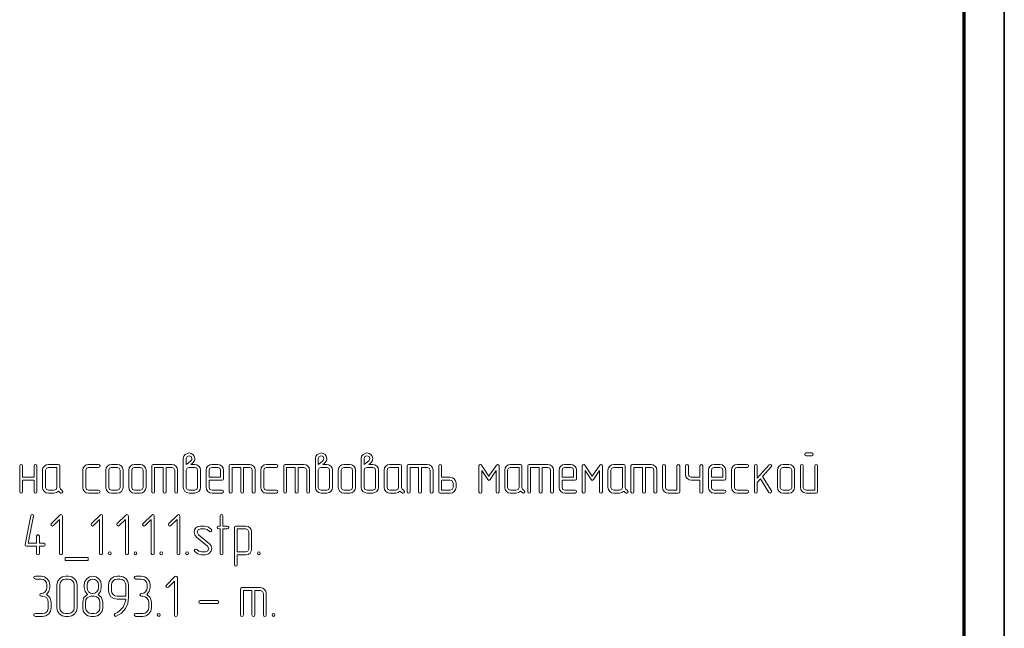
# Model space of a CAD drawing. Extents: x 0 to 420, y 0 to 297.
# Tile 16 of 25: x 297 to 420, y 73 to 148. Entities that reach past the tile are written whole.
import ezdxf

# ---------------------------------------------------------------- set-up
doc = ezdxf.new("R2010")
doc.units = 0

msp = doc.modelspace()

# ---------------------------------------------------------------- linework, layer by layer
at = {"color": 7, "lineweight": 35}
msp.add_line((420, 0), (420, 297), dxfattribs=at)
at = {"color": 7, "lineweight": 70}
msp.add_line((415, 5), (415, 292), dxfattribs=at)
at = {"color": 7, "lineweight": 13}
for points in [[(318.79, 93.17), (318.95, 93.3), (319.12, 93.44), (319.25, 93.68), (319.27, 93.76), (319.28, 93.89), (319.22, 94.19), (319.05, 94.42), (318.82, 94.55), (318.56, 94.6), (318.07, 94.42), (317.9, 94.19), (317.85, 93.89), (317.85, 92.46), (317.85, 90.32), (317.9, 90.04), (318.06, 89.82), (318.29, 89.66), (318.57, 89.61), (319.28, 89.61), (319.55, 89.66), (319.79, 89.82), (319.93, 90.04), (319.99, 90.32), (319.99, 92.46), (319.93, 92.73), (319.78, 92.97), (319.55, 93.12), (319.28, 93.17)], [(335.21, 93.17), (335.38, 93.3), (335.54, 93.44), (335.67, 93.68), (335.69, 93.76), (335.7, 93.89), (335.64, 94.19), (335.48, 94.42), (335.25, 94.55), (334.99, 94.6), (334.5, 94.42), (334.33, 94.19), (334.28, 93.89), (334.28, 92.46), (334.28, 90.32), (334.33, 90.04), (334.49, 89.82), (334.71, 89.66), (334.99, 89.61), (335.7, 89.61), (335.98, 89.66), (336.21, 89.82), (336.36, 90.04), (336.42, 90.32), (336.42, 92.46), (336.36, 92.73), (336.21, 92.97), (335.97, 93.12), (335.7, 93.17)], [(340.93, 93.17), (341.1, 93.3), (341.26, 93.44), (341.39, 93.68), (341.41, 93.76), (341.42, 93.89), (341.36, 94.19), (341.19, 94.42), (340.96, 94.55), (340.7, 94.6), (340.21, 94.42), (340.04, 94.19), (339.99, 93.89), (339.99, 92.46), (339.99, 90.32), (340.04, 90.04), (340.2, 89.82), (340.43, 89.66), (340.71, 89.61), (341.42, 89.61), (341.7, 89.66), (341.93, 89.82), (342.08, 90.04), (342.13, 90.32), (342.13, 92.46), (342.08, 92.73), (341.92, 92.97), (341.69, 93.12), (341.42, 93.17)], [(396.05, 94.25), (396.18, 94.31), (396.23, 94.42), (396.18, 94.55), (396.05, 94.61), (395.34, 94.61), (395.21, 94.55), (395.17, 94.42), (395.21, 94.3), (395.34, 94.25)], [(299.28, 91.57), (297.85, 91.57), (297.85, 93), (297.79, 93.13), (297.67, 93.17), (297.54, 93.12), (297.49, 93), (297.49, 89.78), (297.54, 89.65), (297.67, 89.61), (297.8, 89.65), (297.85, 89.78), (297.85, 91.21), (299.28, 91.21), (299.28, 89.78), (299.33, 89.65), (299.45, 89.61), (299.58, 89.65), (299.63, 89.78), (299.63, 93), (299.58, 93.13), (299.45, 93.17), (299.33, 93.12), (299.28, 93)], [(302.73, 89.95), (302.56, 90.1), (302.49, 90.32), (302.49, 93), (302.44, 93.13), (302.31, 93.17), (301.06, 93.17), (300.77, 93.12), (300.56, 92.96), (300.39, 92.73), (300.35, 92.46), (300.35, 90.32), (300.39, 90.04), (300.56, 89.81), (300.78, 89.65), (301.06, 89.61), (301.78, 89.61), (302.07, 89.66), (302.31, 89.85), (302.46, 89.71), (302.62, 89.61), (302.69, 89.6), (302.81, 89.65), (302.87, 89.78)], [(307.31, 89.61), (307.45, 89.66), (307.49, 89.78), (307.44, 89.91), (307.31, 89.96), (306.06, 89.96), (305.81, 90.07), (305.71, 90.32), (305.71, 92.46), (305.81, 92.71), (306.06, 92.81), (307.31, 92.81), (307.45, 92.87), (307.49, 93), (307.44, 93.12), (307.31, 93.17), (306.06, 93.17), (305.77, 93.12), (305.56, 92.96), (305.39, 92.73), (305.35, 92.46), (305.35, 90.32), (305.39, 90.04), (305.56, 89.81), (305.78, 89.65), (306.06, 89.61)], [(310.35, 90.32), (310.35, 92.46), (310.29, 92.73), (310.14, 92.97), (309.9, 93.12), (309.63, 93.17), (308.92, 93.17), (308.63, 93.12), (308.41, 92.96), (308.25, 92.73), (308.21, 92.46), (308.21, 90.32), (308.25, 90.04), (308.41, 89.81), (308.64, 89.65), (308.92, 89.61), (309.63, 89.61), (309.9, 89.65), (310.14, 89.81), (310.29, 90.04)], [(313.21, 90.32), (313.21, 92.46), (313.15, 92.73), (313, 92.97), (312.76, 93.12), (312.49, 93.17), (311.78, 93.17), (311.49, 93.12), (311.27, 92.96), (311.11, 92.73), (311.07, 92.46), (311.07, 90.32), (311.11, 90.04), (311.27, 89.81), (311.5, 89.65), (311.78, 89.61), (312.49, 89.61), (312.76, 89.65), (313, 89.81), (313.15, 90.04)], [(315.35, 92.81), (315.35, 89.78), (315.4, 89.65), (315.53, 89.61), (315.66, 89.65), (315.71, 89.78), (315.71, 92.81), (316.43, 92.81), (316.67, 92.71), (316.78, 92.46), (316.78, 89.78), (316.83, 89.65), (316.96, 89.61), (317.08, 89.65), (317.13, 89.78), (317.13, 92.46), (317.08, 92.73), (316.93, 92.97), (316.7, 93.12), (316.43, 93.17), (314.1, 93.17), (313.97, 93.13), (313.93, 93), (313.93, 89.78), (313.98, 89.65), (314.1, 89.61), (314.23, 89.65), (314.28, 89.78), (314.28, 92.81)], [(318.21, 93.17), (318.21, 93.89), (318.31, 94.15), (318.56, 94.25), (318.82, 94.15), (318.92, 93.89), (318.89, 93.76), (318.83, 93.67), (318.79, 93.63), (318.48, 93.36)], [(321.07, 91.21), (322.67, 91.21), (322.8, 91.26), (322.85, 91.39), (322.85, 92.46), (322.79, 92.73), (322.64, 92.97), (322.4, 93.12), (322.13, 93.17), (321.42, 93.17), (321.13, 93.12), (320.91, 92.96), (320.75, 92.73), (320.71, 92.46), (320.71, 90.32), (320.75, 90.04), (320.91, 89.81), (321.14, 89.65), (321.42, 89.61), (322.67, 89.61), (322.81, 89.66), (322.85, 89.78), (322.8, 89.91), (322.67, 89.96), (321.42, 89.96), (321.17, 90.07), (321.07, 90.32)], [(324.99, 92.81), (324.99, 89.78), (325.04, 89.65), (325.18, 89.61), (325.3, 89.65), (325.35, 89.78), (325.35, 92.81), (326.07, 92.81), (326.32, 92.71), (326.42, 92.46), (326.42, 89.78), (326.48, 89.65), (326.6, 89.61), (326.73, 89.65), (326.78, 89.78), (326.78, 92.46), (326.73, 92.73), (326.57, 92.97), (326.34, 93.12), (326.07, 93.17), (323.74, 93.17), (323.61, 93.13), (323.57, 93), (323.57, 89.78), (323.62, 89.65), (323.74, 89.61), (323.87, 89.65), (323.93, 89.78), (323.93, 92.81)], [(329.45, 89.61), (329.59, 89.66), (329.63, 89.78), (329.58, 89.91), (329.45, 89.96), (328.2, 89.96), (327.95, 90.07), (327.85, 90.32), (327.85, 92.46), (327.95, 92.71), (328.2, 92.81), (329.45, 92.81), (329.59, 92.87), (329.63, 93), (329.58, 93.12), (329.45, 93.17), (328.2, 93.17), (327.92, 93.12), (327.7, 92.96), (327.54, 92.73), (327.49, 92.46), (327.49, 90.32), (327.54, 90.04), (327.7, 89.81), (327.92, 89.65), (328.2, 89.61)], [(331.78, 92.81), (331.78, 89.78), (331.83, 89.65), (331.96, 89.61), (332.08, 89.65), (332.13, 89.78), (332.13, 92.81), (332.85, 92.81), (333.1, 92.71), (333.2, 92.46), (333.2, 89.78), (333.26, 89.65), (333.38, 89.61), (333.51, 89.65), (333.56, 89.78), (333.56, 92.46), (333.51, 92.73), (333.36, 92.97), (333.12, 93.12), (332.85, 93.17), (330.53, 93.17), (330.39, 93.13), (330.35, 93), (330.35, 89.78), (330.4, 89.65), (330.53, 89.61), (330.66, 89.65), (330.71, 89.78), (330.71, 92.81)], [(334.63, 93.17), (334.63, 93.89), (334.74, 94.15), (334.99, 94.25), (335.24, 94.15), (335.34, 93.89), (335.31, 93.76), (335.26, 93.67), (335.21, 93.63), (334.9, 93.36)], [(339.28, 90.32), (339.28, 92.46), (339.22, 92.73), (339.06, 92.97), (338.83, 93.12), (338.56, 93.17), (337.84, 93.17), (337.56, 93.12), (337.34, 92.96), (337.18, 92.73), (337.13, 92.46), (337.13, 90.32), (337.18, 90.04), (337.34, 89.81), (337.57, 89.65), (337.84, 89.61), (338.56, 89.61), (338.83, 89.65), (339.06, 89.81), (339.22, 90.04)], [(340.35, 93.17), (340.35, 93.89), (340.45, 94.15), (340.7, 94.25), (340.96, 94.15), (341.06, 93.89), (341.03, 93.76), (340.97, 93.67), (340.93, 93.63), (340.62, 93.36)], [(345.23, 89.95), (345.06, 90.1), (344.99, 90.32), (344.99, 93), (344.94, 93.13), (344.81, 93.17), (343.56, 93.17), (343.27, 93.12), (343.06, 92.96), (342.89, 92.73), (342.85, 92.46), (342.85, 90.32), (342.89, 90.04), (343.06, 89.81), (343.28, 89.65), (343.56, 89.61), (344.28, 89.61), (344.57, 89.66), (344.81, 89.85), (344.96, 89.71), (345.12, 89.61), (345.19, 89.6), (345.31, 89.65), (345.37, 89.78)], [(347.13, 92.81), (347.13, 89.78), (347.19, 89.65), (347.32, 89.61), (347.44, 89.65), (347.49, 89.78), (347.49, 92.81), (348.21, 92.81), (348.46, 92.71), (348.56, 92.46), (348.56, 89.78), (348.62, 89.65), (348.74, 89.61), (348.87, 89.65), (348.92, 89.78), (348.92, 92.46), (348.87, 92.73), (348.71, 92.97), (348.48, 93.12), (348.21, 93.17), (345.88, 93.17), (345.75, 93.13), (345.71, 93), (345.71, 89.78), (345.76, 89.65), (345.88, 89.61), (346.02, 89.65), (346.07, 89.78), (346.07, 92.81)], [(349.99, 91.57), (349.99, 93), (349.93, 93.13), (349.81, 93.17), (349.69, 93.12), (349.63, 93), (349.63, 89.78), (349.68, 89.65), (349.81, 89.61), (351.06, 89.61), (351.33, 89.65), (351.56, 89.81), (351.72, 90.04), (351.78, 90.32), (351.78, 90.86), (351.72, 91.13), (351.56, 91.36), (351.33, 91.51), (351.06, 91.57)], [(357.13, 89.78), (357.13, 93), (357.08, 93.13), (356.96, 93.18), (356.81, 93.1), (355.88, 91.72), (354.96, 93.1), (354.89, 93.16), (354.82, 93.18), (354.69, 93.12), (354.63, 93), (354.63, 89.78), (354.69, 89.65), (354.81, 89.61), (354.94, 89.65), (354.99, 89.78), (354.99, 92.4), (355.73, 91.29), (355.88, 91.18), (356.03, 91.29), (356.78, 92.4), (356.78, 89.78), (356.83, 89.65), (356.95, 89.61), (357.08, 89.65)], [(360.23, 89.95), (360.05, 90.1), (359.99, 90.32), (359.99, 93), (359.93, 93.13), (359.8, 93.17), (358.55, 93.17), (358.27, 93.12), (358.05, 92.96), (357.89, 92.73), (357.84, 92.46), (357.84, 90.32), (357.89, 90.04), (358.05, 89.81), (358.27, 89.65), (358.55, 89.61), (359.27, 89.61), (359.56, 89.66), (359.8, 89.85), (359.95, 89.71), (360.12, 89.61), (360.18, 89.6), (360.31, 89.65), (360.36, 89.78)], [(362.13, 92.81), (362.13, 89.78), (362.18, 89.65), (362.31, 89.61), (362.43, 89.65), (362.49, 89.78), (362.49, 92.81), (363.2, 92.81), (363.45, 92.71), (363.55, 92.46), (363.55, 89.78), (363.61, 89.65), (363.74, 89.61), (363.86, 89.65), (363.91, 89.78), (363.91, 92.46), (363.86, 92.73), (363.71, 92.97), (363.47, 93.12), (363.2, 93.17), (360.88, 93.17), (360.75, 93.13), (360.7, 93), (360.7, 89.78), (360.75, 89.65), (360.88, 89.61), (361.01, 89.65), (361.06, 89.78), (361.06, 92.81)], [(364.99, 91.21), (366.59, 91.21), (366.72, 91.26), (366.77, 91.39), (366.77, 92.46), (366.71, 92.73), (366.56, 92.97), (366.32, 93.12), (366.05, 93.17), (365.34, 93.17), (365.05, 93.12), (364.83, 92.96), (364.67, 92.73), (364.63, 92.46), (364.63, 90.32), (364.67, 90.04), (364.83, 89.81), (365.06, 89.65), (365.34, 89.61), (366.59, 89.61), (366.73, 89.66), (366.77, 89.78), (366.72, 89.91), (366.59, 89.96), (365.34, 89.96), (365.09, 90.07), (364.99, 90.32)], [(369.99, 89.78), (369.99, 93), (369.93, 93.13), (369.81, 93.18), (369.66, 93.1), (368.74, 91.72), (367.81, 93.1), (367.74, 93.16), (367.67, 93.18), (367.54, 93.12), (367.49, 93), (367.49, 89.78), (367.54, 89.65), (367.66, 89.61), (367.79, 89.65), (367.84, 89.78), (367.84, 92.4), (368.58, 91.29), (368.74, 91.18), (368.88, 91.29), (369.63, 92.4), (369.63, 89.78), (369.68, 89.65), (369.8, 89.61), (369.93, 89.65)], [(373.08, 89.95), (372.9, 90.1), (372.84, 90.32), (372.84, 93), (372.79, 93.13), (372.65, 93.17), (371.4, 93.17), (371.12, 93.12), (370.9, 92.96), (370.74, 92.73), (370.69, 92.46), (370.69, 90.32), (370.74, 90.04), (370.9, 89.81), (371.13, 89.65), (371.4, 89.61), (372.12, 89.61), (372.41, 89.66), (372.65, 89.85), (372.8, 89.71), (372.97, 89.61), (373.03, 89.6), (373.16, 89.65), (373.21, 89.78)], [(374.98, 92.81), (374.98, 89.78), (375.03, 89.65), (375.16, 89.61), (375.29, 89.65), (375.34, 89.78), (375.34, 92.81), (376.05, 92.81), (376.3, 92.71), (376.4, 92.46), (376.4, 89.78), (376.46, 89.65), (376.59, 89.61), (376.71, 89.65), (376.76, 89.78), (376.76, 92.46), (376.71, 92.73), (376.56, 92.97), (376.32, 93.12), (376.05, 93.17), (373.73, 93.17), (373.6, 93.13), (373.55, 93), (373.55, 89.78), (373.6, 89.65), (373.73, 89.61), (373.86, 89.65), (373.91, 89.78), (373.91, 92.81)], [(379.62, 89.78), (379.62, 93), (379.56, 93.13), (379.44, 93.17), (379.32, 93.12), (379.26, 93), (379.26, 89.96), (378.19, 89.96), (377.94, 90.07), (377.84, 90.32), (377.84, 93), (377.78, 93.13), (377.65, 93.17), (377.53, 93.12), (377.48, 93), (377.48, 90.32), (377.52, 90.04), (377.68, 89.81), (377.91, 89.65), (378.19, 89.61), (379.44, 89.61), (379.57, 89.65)], [(382.12, 91.57), (381.05, 91.57), (380.8, 91.67), (380.69, 91.92), (380.69, 93), (380.64, 93.13), (380.51, 93.17), (380.39, 93.12), (380.34, 93), (380.34, 91.92), (380.38, 91.64), (380.54, 91.42), (380.77, 91.26), (381.05, 91.21), (382.12, 91.21), (382.12, 89.78), (382.17, 89.65), (382.3, 89.61), (382.43, 89.65), (382.48, 89.78), (382.48, 93), (382.42, 93.13), (382.3, 93.17), (382.18, 93.12), (382.12, 93)], [(383.55, 91.21), (385.15, 91.21), (385.29, 91.26), (385.34, 91.39), (385.34, 92.46), (385.28, 92.73), (385.12, 92.97), (384.89, 93.12), (384.62, 93.17), (383.9, 93.17), (383.62, 93.12), (383.4, 92.96), (383.24, 92.73), (383.19, 92.46), (383.19, 90.32), (383.24, 90.04), (383.4, 89.81), (383.63, 89.65), (383.9, 89.61), (385.15, 89.61), (385.29, 89.66), (385.34, 89.78), (385.29, 89.91), (385.15, 89.96), (383.9, 89.96), (383.65, 90.07), (383.55, 90.32)], [(388.01, 89.61), (388.15, 89.66), (388.19, 89.78), (388.14, 89.91), (388.01, 89.96), (386.76, 89.96), (386.51, 90.07), (386.41, 90.32), (386.41, 92.46), (386.51, 92.71), (386.76, 92.81), (388.01, 92.81), (388.15, 92.87), (388.19, 93), (388.14, 93.12), (388.01, 93.17), (386.76, 93.17), (386.48, 93.12), (386.26, 92.96), (386.1, 92.73), (386.05, 92.46), (386.05, 90.32), (386.1, 90.04), (386.26, 89.81), (386.48, 89.65), (386.76, 89.61)], [(389.9, 91.65), (391.01, 92.86), (391.06, 92.98), (391, 93.11), (390.88, 93.17), (390.75, 93.11), (389.27, 91.48), (389.27, 93), (389.21, 93.13), (389.09, 93.17), (388.97, 93.12), (388.91, 93), (388.91, 89.78), (388.97, 89.65), (389.09, 89.61), (389.22, 89.65), (389.27, 89.78), (389.27, 90.94), (389.66, 91.37), (390.72, 89.69), (390.79, 89.62), (390.87, 89.61), (390.99, 89.66), (391.05, 89.78), (391.02, 89.88)], [(393.91, 90.32), (393.91, 92.46), (393.85, 92.73), (393.7, 92.97), (393.46, 93.12), (393.19, 93.17), (392.48, 93.17), (392.19, 93.12), (391.97, 92.96), (391.81, 92.73), (391.77, 92.46), (391.77, 90.32), (391.81, 90.04), (391.97, 89.81), (392.2, 89.65), (392.48, 89.61), (393.19, 89.61), (393.46, 89.65), (393.7, 89.81), (393.85, 90.04)], [(396.77, 89.78), (396.77, 93), (396.71, 93.13), (396.59, 93.17), (396.47, 93.12), (396.41, 93), (396.41, 89.96), (395.34, 89.96), (395.09, 90.07), (394.99, 90.32), (394.99, 93), (394.93, 93.13), (394.8, 93.17), (394.68, 93.12), (394.63, 93), (394.63, 90.32), (394.68, 90.04), (394.84, 89.82), (395.07, 89.66), (395.34, 89.61), (396.59, 89.61), (396.72, 89.65)], [(302.13, 90.32), (302.03, 90.07), (301.78, 89.96), (301.06, 89.96), (300.81, 90.07), (300.71, 90.32), (300.71, 92.46), (300.81, 92.71), (301.06, 92.81), (302.13, 92.81)], [(309.99, 90.32), (309.89, 90.07), (309.63, 89.96), (308.92, 89.96), (308.67, 90.07), (308.57, 90.32), (308.57, 92.46), (308.67, 92.71), (308.92, 92.81), (309.63, 92.81), (309.89, 92.71), (309.99, 92.46)], [(312.85, 90.32), (312.75, 90.07), (312.49, 89.96), (311.78, 89.96), (311.53, 90.07), (311.43, 90.32), (311.43, 92.46), (311.53, 92.71), (311.78, 92.81), (312.49, 92.81), (312.75, 92.71), (312.85, 92.46)], [(319.63, 90.32), (319.53, 90.07), (319.28, 89.96), (318.57, 89.96), (318.31, 90.07), (318.21, 90.32), (318.21, 92.46), (318.31, 92.71), (318.57, 92.81), (319.28, 92.81), (319.53, 92.71), (319.63, 92.46)], [(321.07, 91.57), (321.07, 92.46), (321.17, 92.71), (321.42, 92.81), (322.13, 92.81), (322.39, 92.71), (322.49, 92.46), (322.49, 91.57)], [(336.06, 90.32), (335.96, 90.07), (335.7, 89.96), (334.99, 89.96), (334.74, 90.07), (334.63, 90.32), (334.63, 92.46), (334.74, 92.71), (334.99, 92.81), (335.7, 92.81), (335.96, 92.71), (336.06, 92.46)], [(338.92, 90.32), (338.82, 90.07), (338.56, 89.96), (337.84, 89.96), (337.6, 90.07), (337.49, 90.32), (337.49, 92.46), (337.6, 92.71), (337.84, 92.81), (338.56, 92.81), (338.82, 92.71), (338.92, 92.46)], [(341.78, 90.32), (341.67, 90.07), (341.42, 89.96), (340.71, 89.96), (340.45, 90.07), (340.35, 90.32), (340.35, 92.46), (340.45, 92.71), (340.71, 92.81), (341.42, 92.81), (341.67, 92.71), (341.78, 92.46)], [(344.63, 90.32), (344.53, 90.07), (344.28, 89.96), (343.56, 89.96), (343.31, 90.07), (343.21, 90.32), (343.21, 92.46), (343.31, 92.71), (343.56, 92.81), (344.63, 92.81)], [(359.63, 90.32), (359.52, 90.07), (359.27, 89.96), (358.55, 89.96), (358.3, 90.07), (358.2, 90.32), (358.2, 92.46), (358.3, 92.71), (358.55, 92.81), (359.63, 92.81)], [(364.99, 91.57), (364.99, 92.46), (365.09, 92.71), (365.34, 92.81), (366.05, 92.81), (366.31, 92.71), (366.41, 92.46), (366.41, 91.57)], [(372.48, 90.32), (372.38, 90.07), (372.12, 89.96), (371.4, 89.96), (371.15, 90.07), (371.05, 90.32), (371.05, 92.46), (371.15, 92.71), (371.4, 92.81), (372.48, 92.81)], [(383.55, 91.57), (383.55, 92.46), (383.65, 92.71), (383.9, 92.81), (384.62, 92.81), (384.88, 92.71), (384.98, 92.46), (384.98, 91.57)], [(393.55, 90.32), (393.45, 90.07), (393.19, 89.96), (392.48, 89.96), (392.23, 90.07), (392.13, 90.32), (392.13, 92.46), (392.23, 92.71), (392.48, 92.81), (393.19, 92.81), (393.45, 92.71), (393.55, 92.46)], [(349.99, 91.21), (351.06, 91.21), (351.32, 91.11), (351.42, 90.86), (351.42, 90.32), (351.32, 90.07), (351.06, 89.96), (349.99, 89.96)], [(299.95, 83.36), (299.95, 84.26), (299.89, 84.39), (299.77, 84.44), (299.65, 84.39), (299.59, 84.26), (299.59, 83.36), (298.56, 83.36), (299.23, 86.72), (299.23, 86.76), (299.18, 86.89), (299.05, 86.94), (298.94, 86.9), (298.88, 86.79), (298.17, 83.22), (298.17, 83.18), (298.22, 83.06), (298.34, 83), (299.59, 83), (299.59, 82.11), (299.64, 81.98), (299.77, 81.94), (299.9, 81.98), (299.95, 82.11), (299.95, 83), (300.49, 83), (300.62, 83.06), (300.67, 83.19), (300.62, 83.31), (300.49, 83.36)], [(302.8, 82.11), (302.8, 86.75), (302.75, 86.89), (302.62, 86.93), (302.5, 86.88), (301.43, 85.81), (301.37, 85.69), (301.43, 85.56), (301.56, 85.5), (301.68, 85.56), (302.44, 86.33), (302.44, 82.11), (302.5, 81.98), (302.62, 81.94), (302.75, 81.98)], [(307.8, 82.11), (307.8, 86.75), (307.75, 86.89), (307.62, 86.93), (307.5, 86.88), (306.43, 85.81), (306.37, 85.69), (306.43, 85.56), (306.56, 85.5), (306.68, 85.56), (307.44, 86.33), (307.44, 82.11), (307.5, 81.98), (307.62, 81.94), (307.75, 81.98)], [(311.01, 82.11), (311.01, 86.75), (310.96, 86.89), (310.83, 86.93), (310.71, 86.88), (309.64, 85.81), (309.58, 85.69), (309.64, 85.56), (309.77, 85.5), (309.89, 85.56), (310.65, 86.33), (310.65, 82.11), (310.71, 81.98), (310.83, 81.94), (310.96, 81.98)], [(314.22, 82.11), (314.22, 86.75), (314.17, 86.89), (314.04, 86.93), (313.92, 86.88), (312.85, 85.81), (312.79, 85.69), (312.85, 85.56), (312.98, 85.5), (313.1, 85.56), (313.86, 86.33), (313.86, 82.11), (313.92, 81.98), (314.04, 81.94), (314.17, 81.98)], [(317.43, 82.11), (317.43, 86.75), (317.38, 86.89), (317.24, 86.93), (317.13, 86.88), (316.06, 85.81), (316, 85.69), (316.06, 85.56), (316.18, 85.5), (316.31, 85.56), (317.07, 86.33), (317.07, 82.11), (317.13, 81.98), (317.25, 81.94), (317.38, 81.98)], [(322.78, 85.5), (322.78, 86.75), (322.73, 86.89), (322.6, 86.94), (322.48, 86.89), (322.43, 86.75), (322.43, 85.5), (322.25, 85.5), (322.12, 85.45), (322.08, 85.33), (322.12, 85.2), (322.25, 85.15), (322.43, 85.15), (322.43, 82.11), (322.48, 81.98), (322.6, 81.94), (322.73, 81.98), (322.78, 82.11), (322.78, 85.15), (323.32, 85.15), (323.46, 85.2), (323.5, 85.33), (323.45, 85.45), (323.32, 85.5)], [(321.35, 85.08), (320.96, 85.39), (320.48, 85.5), (319.99, 85.5), (319.67, 85.44), (319.42, 85.27), (319.26, 85.02), (319.22, 84.73), (319.28, 84.42), (319.5, 84.14), (320.87, 83.02), (321.02, 82.7), (320.91, 82.42), (320.61, 82.3), (320.12, 82.3), (319.79, 82.37), (319.54, 82.58), (319.47, 82.64), (319.4, 82.65), (319.27, 82.6), (319.22, 82.48), (319.23, 82.42), (319.25, 82.37), (319.63, 82.05), (320.12, 81.94), (320.61, 81.94), (320.92, 82), (321.17, 82.18), (321.32, 82.42), (321.38, 82.71), (321.31, 83.03), (321.1, 83.3), (319.73, 84.42), (319.58, 84.74), (319.69, 85.03), (319.99, 85.15), (320.48, 85.15), (320.8, 85.07), (321.06, 84.86), (321.13, 84.8), (321.2, 84.79), (321.32, 84.84), (321.38, 84.96), (321.37, 85.02)], [(324.57, 81.94), (325.64, 81.94), (325.91, 81.98), (326.15, 82.14), (326.29, 82.38), (326.35, 82.65), (326.35, 84.8), (326.29, 85.07), (326.14, 85.3), (325.91, 85.45), (325.64, 85.5), (324.39, 85.5), (324.25, 85.46), (324.21, 85.33), (324.21, 80.69), (324.27, 80.56), (324.39, 80.51), (324.51, 80.56), (324.57, 80.69)], [(324.57, 82.29), (324.57, 85.15), (325.64, 85.15), (325.89, 85.04), (325.99, 84.8), (325.99, 82.65), (325.88, 82.4), (325.64, 82.29)], [(308.69, 82.3), (308.56, 82.24), (308.52, 82.11), (308.56, 81.99), (308.69, 81.94), (308.83, 82), (308.87, 82.11), (308.82, 82.24)], [(311.9, 82.3), (311.77, 82.24), (311.73, 82.11), (311.77, 81.99), (311.9, 81.94), (312.04, 82), (312.08, 82.11), (312.03, 82.24)], [(315.11, 82.3), (314.98, 82.24), (314.93, 82.11), (314.98, 81.99), (315.11, 81.94), (315.25, 82), (315.29, 82.11), (315.24, 82.24)], [(318.32, 82.3), (318.19, 82.24), (318.14, 82.11), (318.19, 81.99), (318.32, 81.94), (318.46, 82), (318.5, 82.11), (318.45, 82.24)], [(327.24, 82.3), (327.11, 82.24), (327.07, 82.11), (327.11, 81.99), (327.24, 81.94), (327.38, 82), (327.43, 82.11), (327.38, 82.24)], [(306.02, 81.22), (306.02, 81.58), (303.16, 81.58), (303.16, 81.22)], [(300.83, 77), (301.13, 77.38), (301.23, 77.84), (301.23, 78.19), (301.15, 78.6), (300.92, 78.95), (300.57, 79.19), (300.16, 79.27), (299.44, 79.27), (299.31, 79.21), (299.27, 79.09), (299.31, 78.96), (299.44, 78.91), (300.16, 78.91), (300.44, 78.85), (300.67, 78.7), (300.82, 78.46), (300.88, 78.19), (300.88, 77.84), (300.82, 77.56), (300.67, 77.33), (300.43, 77.17), (300.16, 77.13), (300.03, 77.07), (299.98, 76.94), (300.03, 76.82), (300.16, 76.77), (300.34, 76.77), (300.61, 76.71), (300.85, 76.56), (301, 76.32), (301.05, 76.05), (301.05, 75.34), (301, 75.06), (300.85, 74.83), (300.61, 74.67), (300.34, 74.63), (299.44, 74.63), (299.31, 74.57), (299.27, 74.44), (299.31, 74.32), (299.44, 74.27), (300.34, 74.27), (300.75, 74.34), (301.1, 74.58), (301.33, 74.93), (301.41, 75.34), (301.41, 76.05), (301.24, 76.62)], [(304.63, 75.34), (304.63, 78.19), (304.55, 78.6), (304.31, 78.95), (303.96, 79.19), (303.55, 79.27), (303.19, 79.27), (302.78, 79.18), (302.43, 78.95), (302.2, 78.6), (302.13, 78.19), (302.13, 75.34), (302.2, 74.93), (302.44, 74.58), (302.79, 74.34), (303.19, 74.27), (303.55, 74.27), (303.96, 74.34), (304.31, 74.58), (304.55, 74.93)], [(304.27, 75.34), (304.22, 75.05), (304.06, 74.83), (303.82, 74.67), (303.55, 74.63), (303.19, 74.63), (302.92, 74.67), (302.7, 74.83), (302.54, 75.06), (302.49, 75.34), (302.49, 78.19), (302.53, 78.46), (302.69, 78.7), (302.92, 78.85), (303.19, 78.91), (303.55, 78.91), (303.82, 78.85), (304.06, 78.7), (304.22, 78.46), (304.27, 78.19)], [(307.84, 75.34), (307.84, 76.05), (307.67, 76.62), (307.26, 77), (307.55, 77.38), (307.65, 77.84), (307.65, 78.2), (307.57, 78.61), (307.34, 78.95), (306.99, 79.19), (306.58, 79.27), (306.17, 79.19), (305.83, 78.95), (305.58, 78.6), (305.51, 78.2), (305.51, 77.84), (305.62, 77.37), (305.91, 77), (305.49, 76.61), (305.34, 76.05), (305.34, 75.34), (305.41, 74.93), (305.65, 74.58), (305.99, 74.34), (306.4, 74.27), (306.76, 74.27), (307.17, 74.34), (307.52, 74.58), (307.76, 74.93)], [(307.3, 77.84), (307.24, 77.55), (307.08, 77.32), (306.85, 77.17), (306.58, 77.13), (306.3, 77.17), (306.07, 77.33), (305.92, 77.56), (305.87, 77.84), (305.87, 78.2), (305.92, 78.47), (306.08, 78.71), (306.31, 78.85), (306.59, 78.91), (306.86, 78.85), (307.09, 78.7), (307.24, 78.47), (307.3, 78.2)], [(311.05, 76.61), (311.05, 78.19), (310.96, 78.61), (310.73, 78.95), (310.38, 79.19), (309.97, 79.27), (309.61, 79.27), (309.2, 79.18), (308.85, 78.95), (308.62, 78.6), (308.55, 78.19), (308.55, 77.48), (308.62, 77.06), (308.85, 76.72), (309.2, 76.48), (309.61, 76.41), (310.68, 76.41), (310.58, 75.91), (310.36, 75.43), (309.93, 74.94), (309.66, 74.75), (309.37, 74.61), (309.28, 74.55), (309.25, 74.45), (309.31, 74.32), (309.42, 74.27), (309.5, 74.28), (310.15, 74.66), (310.66, 75.24), (310.94, 75.89)], [(310.69, 76.77), (309.61, 76.77), (309.34, 76.81), (309.12, 76.97), (308.95, 77.2), (308.9, 77.48), (308.9, 78.19), (308.95, 78.46), (309.11, 78.7), (309.33, 78.85), (309.61, 78.91), (309.97, 78.91), (310.25, 78.85), (310.48, 78.7), (310.63, 78.46), (310.69, 78.19)], [(313.32, 77), (313.61, 77.38), (313.71, 77.84), (313.71, 78.19), (313.63, 78.6), (313.41, 78.95), (313.06, 79.19), (312.65, 79.27), (311.93, 79.27), (311.8, 79.21), (311.75, 79.09), (311.8, 78.96), (311.93, 78.91), (312.65, 78.91), (312.92, 78.85), (313.15, 78.7), (313.3, 78.46), (313.36, 78.19), (313.36, 77.84), (313.3, 77.56), (313.15, 77.33), (312.92, 77.17), (312.65, 77.13), (312.51, 77.07), (312.46, 76.94), (312.51, 76.82), (312.65, 76.77), (312.82, 76.77), (313.1, 76.71), (313.33, 76.56), (313.49, 76.32), (313.54, 76.05), (313.54, 75.34), (313.49, 75.06), (313.33, 74.83), (313.1, 74.67), (312.82, 74.63), (311.93, 74.63), (311.8, 74.57), (311.75, 74.44), (311.8, 74.32), (311.93, 74.27), (312.82, 74.27), (313.23, 74.34), (313.58, 74.58), (313.82, 74.93), (313.9, 75.34), (313.9, 76.05), (313.73, 76.62)], [(317.11, 74.44), (317.11, 79.09), (317.05, 79.22), (316.92, 79.26), (316.81, 79.21), (315.74, 78.14), (315.68, 78.02), (315.74, 77.89), (315.86, 77.84), (315.99, 77.89), (316.75, 78.66), (316.75, 74.44), (316.81, 74.31), (316.93, 74.27), (317.05, 74.31)], [(326.39, 77.48), (326.39, 74.44), (326.44, 74.31), (326.57, 74.27), (326.7, 74.31), (326.75, 74.44), (326.75, 77.48), (327.46, 77.48), (327.71, 77.38), (327.81, 77.13), (327.81, 74.44), (327.87, 74.31), (328, 74.27), (328.12, 74.31), (328.17, 74.44), (328.17, 77.13), (328.12, 77.4), (327.97, 77.63), (327.73, 77.79), (327.46, 77.84), (325.14, 77.84), (325.01, 77.79), (324.96, 77.66), (324.96, 74.44), (325.01, 74.31), (325.14, 74.27), (325.27, 74.31), (325.32, 74.44), (325.32, 77.48)], [(307.48, 75.34), (307.42, 75.06), (307.27, 74.83), (307.03, 74.67), (306.76, 74.63), (306.4, 74.63), (306.13, 74.67), (305.91, 74.83), (305.75, 75.06), (305.69, 75.34), (305.69, 76.05), (305.74, 76.32), (305.9, 76.56), (306.13, 76.71), (306.4, 76.77), (306.76, 76.77), (307.04, 76.71), (307.27, 76.56), (307.42, 76.32), (307.48, 76.05)], [(322.11, 75.88), (322.24, 75.94), (322.28, 76.05), (322.24, 76.18), (322.11, 76.24), (319.96, 76.24), (319.83, 76.17), (319.78, 76.05), (319.83, 75.93), (319.96, 75.88)], [(314.79, 74.63), (314.66, 74.57), (314.61, 74.44), (314.66, 74.32), (314.79, 74.27), (314.93, 74.33), (314.97, 74.44), (314.92, 74.58)], [(329.06, 74.63), (328.93, 74.57), (328.89, 74.44), (328.93, 74.32), (329.06, 74.27), (329.2, 74.33), (329.25, 74.44), (329.2, 74.58)]]:
    msp.add_lwpolyline(points, close=True, dxfattribs=at)

doc.saveas('drawing.dxf')
